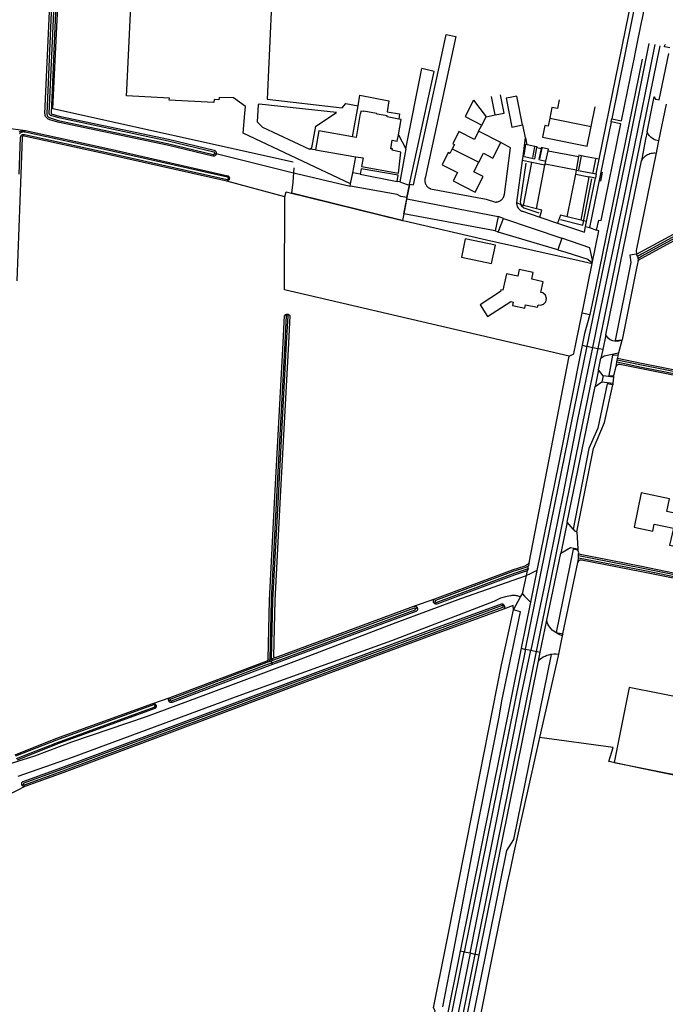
# Model space of a CAD drawing. Header units: metres. Extents: x 174255 to 175175, y 462028 to 462911.
# Tile 235 of 256: x 175061.27 to 175063.36, y 462736.02 to 462739.21. Entities that reach past the tile are written whole.
import ezdxf

# ---------------------------------------------------------------- set-up
doc = ezdxf.new("R2010")
doc.units = ezdxf.units.M
doc.layers.add('N-XX-AL-LIJN_0.20-G', color=7, linetype='Continuous', lineweight=25)

# ---------------------------------------------------------------- blocks, each defined once
blk = doc.blocks.new('Situatie')
at = {"lineweight": -3}
for p, q in [((7.0955, 25.1425), (7.2103, 25.7075)), ((6.4695, 25.1762), (6.521, 25.4362)), ((6.4814, 25.0618), (6.5614, 25.426)), ((6.6889, 25.3332), (6.7293, 25.2799)), ((6.759, 25.2861), (6.7468, 25.3453)), ((6.2968, 25.215), (6.3149, 25.3152)), ((7.0693, 25.2489), (7.082, 25.3118)), ((6.7293, 25.2799), (6.759, 25.2861)), ((6.9354, 25.276), (7.0693, 25.2489)), ((5.2311, 25.236), (5.1823, 25.2424)), ((6.7052, 25.2335), (6.7154, 25.2533)), ((6.8473, 25.2535), (6.8562, 25.2114)), ((6.4454, 25.2212), (6.4695, 25.1762)), ((6.1769, 25.1732), (6.1582, 25.1757)), ((6.6199, 25.1765), (6.7055, 25.1327)), ((6.853, 25.1545), (6.8579, 25.191)), ((6.8801, 25.1482), (6.8865, 25.1825)), ((6.8938, 25.1802), (6.9071, 25.1774)), ((6.9034, 25.1434), (6.9103, 25.1787)), ((6.9305, 25.17), (7.0288, 25.1514)), ((5.8557, 25.1593), (5.8508, 25.1608)), ((6.8482, 25.1521), (6.8464, 25.1386)), ((6.9204, 25.1265), (6.9227, 25.1365)), ((7.0298, 25.1079), (7.0375, 25.1529)), ((7.0763, 25.0995), (7.0847, 25.1425)), ((6.9198, 25.1239), (6.8773, 25.1322)), ((6.8921, 24.9819), (6.9198, 25.1239)), ((6.9204, 25.1265), (6.9198, 25.1239)), ((7.0204, 25.1076), (6.9204, 25.1265)), ((7.0195, 25.0938), (7.0219, 25.107)), ((7.1045, 25.1013), (7.0994, 25.0717)), ((6.0785, 25.0205), (5.8899, 25.0718)), ((5.8981, 25.0788), (5.8952, 25.0797)), ((6.3216, 25.0939), (6.2978, 25.0987)), ((6.4505, 25.069), (6.4413, 25.0708)), ((6.9917, 24.9561), (7.0195, 25.0938)), ((7.0859, 25.0951), (7.0832, 25.0818)), ((6.4811, 25.0597), (6.4733, 25.0184)), ((6.4733, 25.0184), (6.4811, 25.0597)), ((6.4814, 25.0618), (6.4811, 25.0597)), ((6.4733, 25.0184), (6.4635, 24.9663)), ((6.4724, 25.014), (6.7686, 24.9569)), ((6.8409, 25.0001), (6.8422, 24.9961)), ((6.4635, 24.9663), (6.459, 24.9449)), ((6.4635, 24.9663), (6.4593, 24.9448)), ((6.7585, 24.9107), (6.4635, 24.9663)), ((6.7857, 24.9512), (6.9749, 24.8875)), ((6.9035, 24.955), (6.9606, 24.9357)), ((6.7682, 24.9068), (6.7585, 24.9107)), ((7.0514, 24.9252), (7.0644, 24.9213)), ((6.9618, 24.8491), (6.7682, 24.9068)), ((7.219, 24.8276), (7.2212, 24.822)), ((6.0858, 24.6384), (6.0859, 24.6414)), ((7.1164, 24.5744), (7.1066, 24.5272)), ((7.0566, 24.5374), (7.0732, 24.534)), ((7.0732, 24.534), (7.0921, 24.5301)), ((7.1066, 24.5272), (7.1007, 24.4991)), ((7.1526, 24.4869), (7.1536, 24.4928)), ((7.0928, 24.4608), (7.0822, 24.4078)), ((7.1082, 24.4418), (7.1038, 24.4228)), ((7.1416, 24.4373), (7.1396, 24.4186)), ((6.9916, 23.9682), (6.9709, 23.8686)), ((7.0229, 23.9371), (7.0258, 23.8824)), ((6.8467, 23.7366), (6.8605, 23.7959)), ((6.865, 23.819), (6.8635, 23.8116)), ((6.8934, 23.8124), (6.8731, 23.7101)), ((6.4956, 23.6965), (6.5636, 23.7204)), ((6.5645, 23.7111), (6.5596, 23.7089)), ((6.5005, 23.6892), (6.5066, 23.6919)), ((6.7883, 23.6982), (6.7844, 23.697)), ((6.9048, 23.5478), (6.9262, 23.6514)), ((6.976, 23.6006), (6.9635, 23.5412)), ((6.8565, 23.5576), (6.6587, 22.5774)), ((6.6944, 22.5702), (6.8925, 23.5503)), ((6.8565, 23.5576), (6.8738, 23.5541)), ((6.8738, 23.5541), (6.8925, 23.5503)), ((6.8989, 23.5189), (6.9048, 23.5478)), ((6.0214, 23.5205), (6.0291, 23.5238)), ((6.0255, 23.5167), (6.0331, 23.5191)), ((6.0417, 23.5218), (6.0331, 23.5191)), ((6.0331, 23.5191), (6.0354, 23.5138)), ((6.0479, 23.5305), (6.035, 23.5255)), ((6.0378, 23.5083), (6.0354, 23.5138)), ((5.6511, 23.3822), (5.7069, 23.4009)), ((5.7073, 23.3923), (5.7024, 23.3903)), ((5.6575, 23.3758), (5.6606, 23.3773)), ((5.2371, 23.1129), (5.1785, 23.0832)), ((5.2323, 23.1201), (5.2277, 23.118)), ((6.4611, 21.5971), (6.6587, 22.5774)), ((6.6774, 22.5736), (6.6587, 22.5774)), ((6.6944, 22.5702), (6.6774, 22.5736))]:
    blk.add_line(p, q, dxfattribs=at)
for points in [[(5.8561, 25.1612), (5.8561, 25.1608), (5.8558, 25.1595), (5.8557, 25.1593), (5.8554, 25.1583), (5.8548, 25.1572), (5.8541, 25.1561), (5.8533, 25.1552), (5.8524, 25.1543), (5.8513, 25.1536), (5.8502, 25.153), (5.849, 25.1526), (5.8478, 25.1523), (5.8465, 25.1522), (5.8452, 25.1522), (5.8447, 25.1523), (5.6971, 25.1878), (5.343, 25.2625), (5.3171, 25.2704), (5.3153, 25.2709), (5.3126, 25.2722), (5.3099, 25.274), (5.3076, 25.2761), (5.3056, 25.2785), (5.304, 25.2812), (5.3028, 25.2842), (5.302, 25.2872), (5.3017, 25.2903), (5.3173, 25.6439)], [(5.8508, 25.1608), (5.8509, 25.1609), (5.851, 25.1617), (5.851, 25.1625), (5.8508, 25.1633), (5.8505, 25.164), (5.85, 25.1647), (5.8494, 25.1652), (5.8487, 25.1656), (5.848, 25.1659), (5.7002, 25.2014), (5.3464, 25.2761), (5.3212, 25.2837), (5.3205, 25.284), (5.3195, 25.2844), (5.3186, 25.285), (5.3178, 25.2858), (5.3171, 25.2866), (5.3165, 25.2875), (5.3161, 25.2885), (5.3159, 25.2896), (5.3158, 25.2907), (5.3313, 25.6434)], [(5.3233, 25.6437), (5.3078, 25.2905), (5.308, 25.2882), (5.3085, 25.286), (5.3094, 25.2839), (5.3105, 25.282), (5.312, 25.2802), (5.3137, 25.2787), (5.3155, 25.2775), (5.3175, 25.2765), (5.3188, 25.2761), (5.3445, 25.2683), (5.6984, 25.1936), (5.8461, 25.1581), (5.8466, 25.158), (5.8474, 25.158), (5.8482, 25.1582), (5.8489, 25.1585), (5.8496, 25.159), (5.8501, 25.1595), (5.8506, 25.1602), (5.8508, 25.1608)], [(5.3373, 25.6432), (5.3218, 25.2908), (5.3218, 25.2906), (5.3219, 25.2904), (5.3219, 25.2902), (5.322, 25.2901), (5.3221, 25.2899), (5.3223, 25.2898), (5.3225, 25.2897), (5.3227, 25.2896), (5.323, 25.2894), (5.3479, 25.2819), (5.7015, 25.2073), (5.8494, 25.1717), (5.8505, 25.1713), (5.8516, 25.1706), (5.8527, 25.1699), (5.8536, 25.169), (5.8544, 25.168), (5.855, 25.1669), (5.8555, 25.1658), (5.8559, 25.1646), (5.8561, 25.1633), (5.8562, 25.162), (5.8561, 25.1612)], [(6.1052, 25.1335), (5.3273, 25.3052), (5.3527, 25.8372)], [(6.2892, 25.0557), (6.2908, 25.0634), (5.9434, 25.2275), (5.9489, 25.2903), (5.9509, 25.3132), (5.9116, 25.3416), (5.8652, 25.3426), (5.8642, 25.3346), (5.8488, 25.3361), (5.8483, 25.3267), (5.7038, 25.3341), (5.7043, 25.3406), (5.5658, 25.3481), (5.5668, 25.366), (5.5897, 25.8423)], [(6.0431, 25.8319), (6.0207, 25.3366), (6.2633, 25.3087), (6.2757, 25.3227), (6.3149, 25.3152), (6.3212, 25.35), (6.4145, 25.332), (6.409, 25.2962), (6.4495, 25.289), (6.4471, 25.2726)], [(7.2523, 25.6841), (7.2322, 25.6881), (7.2207, 25.6904), (7.1359, 25.2733), (7.1359, 25.2732), (7.1675, 25.2671), (7.2061, 25.4568), (7.2069, 25.4607), (7.2149, 25.4999), (7.2322, 25.5853), (7.235, 25.5991), (7.2523, 25.6841)], [(6.4814, 25.0618), (6.4943, 25.0593), (6.5823, 25.4658), (6.5997, 25.5466), (6.6316, 25.5397), (6.5318, 25.0813), (6.5314, 25.0798), (6.5312, 25.0783), (6.531, 25.0768), (6.5309, 25.0752), (6.5309, 25.0737), (6.531, 25.0722), (6.5311, 25.0707), (6.5313, 25.0692), (6.5316, 25.0677), (6.532, 25.0662), (6.5325, 25.0648), (6.533, 25.0633), (6.5336, 25.062), (6.5343, 25.0606), (6.5351, 25.0593), (6.5359, 25.058), (6.5368, 25.0568), (6.5377, 25.0556), (6.5387, 25.0544), (6.5398, 25.0533), (6.5409, 25.0523), (6.5421, 25.0514), (6.5433, 25.0505), (6.5445, 25.0497), (6.5458, 25.0489), (6.5471, 25.0482), (6.5485, 25.0476), (6.5497, 25.0471), (6.7295, 25.0134), (6.7601, 25.0041), (6.7616, 25.0042), (6.7631, 25.0043), (6.7646, 25.0045), (6.7661, 25.0048), (6.7676, 25.0051), (6.769, 25.0056), (6.7705, 25.0061), (6.7719, 25.0067), (6.7732, 25.0073), (6.7746, 25.0081), (6.7758, 25.0089), (6.7771, 25.0097), (6.7783, 25.0107), (6.7794, 25.0117), (6.7805, 25.0127), (6.7816, 25.0138), (6.7825, 25.015), (6.7834, 25.0162), (6.7843, 25.0175), (6.7851, 25.0188), (6.7858, 25.0201), (6.7864, 25.0215), (6.787, 25.0229), (6.7875, 25.0243), (6.7879, 25.0258), (6.7882, 25.0273), (6.7884, 25.0281), (6.8088, 25.1792), (6.7767, 25.1969)], [(7.0566, 24.5374), (7.1886, 25.1776), (7.2574, 25.517)], [(7.3122, 25.3205), (7.2877, 25.2021), (7.2833, 25.203), (7.279, 25.2043), (7.2749, 25.2059), (7.2709, 25.208), (7.2672, 25.2103), (7.2636, 25.2131), (7.2604, 25.2161), (7.2574, 25.2194), (7.2547, 25.223), (7.2524, 25.2268), (7.2504, 25.2308), (7.2702, 25.3284), (7.2734, 25.3444), (7.2748, 25.3441), (7.2747, 25.3436), (7.2746, 25.343), (7.2746, 25.3425), (7.2747, 25.342), (7.2748, 25.3415), (7.2749, 25.341), (7.2751, 25.3405), (7.2753, 25.34), (7.2755, 25.3396), (7.2758, 25.3392), (7.2761, 25.3388), (7.2765, 25.3384), (7.2769, 25.3381), (7.2773, 25.3378), (7.2778, 25.3375), (7.2782, 25.3373), (7.2787, 25.3371), (7.2792, 25.3369), (7.2797, 25.3368), (7.2899, 25.335), (7.3207, 25.4852)], [(7.3244, 25.5026), (7.308, 25.506), (7.3062, 25.5063), (7.3064, 25.507), (7.3073, 25.5115), (7.3101, 25.5143)], [(7.2754, 25.5133), (7.2436, 25.3577), (7.173, 25.0084), (7.0961, 24.6443), (7.0732, 24.534)], [(7.0921, 24.5301), (7.185, 24.9814), (7.2927, 25.5098)], [(7.2341, 25.4662), (7.0842, 24.7321), (7.0655, 24.6404)], [(6.4695, 25.1762), (6.4505, 25.069), (6.4743, 25.0612), (6.4811, 25.0597), (6.4814, 25.0618), (6.5614, 25.426), (6.521, 25.4362)], [(7.2158, 24.8359), (7.2302, 24.8428), (7.6622, 25.0766), (8.0637, 25.2935), (8.3058, 25.4224), (8.307, 25.4224), (8.3082, 25.4223), (8.3093, 25.422), (8.3105, 25.4216), (8.3115, 25.421), (8.3125, 25.4203), (8.3134, 25.4195), (8.3141, 25.4186)], [(7.2212, 24.822), (7.2221, 24.8225), (7.2322, 24.8286), (7.6492, 25.0561), (8.0508, 25.2729), (8.3075, 25.4096), (8.308, 25.4101), (8.3085, 25.4106), (8.3088, 25.4112), (8.3089, 25.4119), (8.3089, 25.4126), (8.3087, 25.4133), (8.3084, 25.4139), (8.3081, 25.4142), (8.3079, 25.4144), (8.3073, 25.4148), (8.3067, 25.4151), (8.306, 25.4152), (8.3053, 25.4151), (8.3047, 25.4149), (8.0479, 25.2782), (7.6464, 25.0614), (7.2322, 24.8356), (7.219, 24.8276)], [(6.6889, 25.3332), (6.6617, 25.281), (6.7154, 25.2533), (6.7293, 25.2799)], [(6.759, 25.2861), (6.7883, 25.2922), (6.776, 25.3513)], [(6.8473, 25.2535), (6.8285, 25.3469), (6.8076, 25.3427), (6.794, 25.34), (6.8129, 25.2465), (6.8473, 25.2535)], [(6.9659, 25.3353), (6.96, 25.3064), (6.9423, 25.31), (6.9354, 25.276)], [(6.1582, 25.1757), (6.1651, 25.1792), (6.1781, 25.25), (6.2449, 25.2933), (5.9953, 25.3212), (5.9913, 25.3187), (5.9888, 25.2634), (6.0052, 25.2465), (6.1582, 25.1757)], [(6.4471, 25.2726), (6.4088, 25.2793), (6.4094, 25.2827), (6.3771, 25.2883), (6.3746, 25.2906), (6.3335, 25.2978), (6.3321, 25.2972), (6.3242, 25.2986), (6.3227, 25.2901), (6.322, 25.2902), (6.3085, 25.213), (6.2968, 25.215), (6.1876, 25.2342), (6.1769, 25.1732), (6.3081, 25.1509), (6.331, 25.1471), (6.326, 25.1192), (6.446, 25.098), (6.4535, 25.166), (6.4255, 25.1722), (6.4262, 25.1762), (6.4205, 25.1765), (6.4258, 25.2042), (6.4419, 25.2014), (6.4454, 25.2212), (6.4542, 25.2713), (6.4471, 25.2726)], [(6.9354, 25.276), (6.93, 25.2492), (6.9193, 25.2514), (6.9117, 25.2137), (6.9224, 25.2115), (7.0562, 25.1844), (7.0693, 25.2489)], [(7.087, 24.9136), (7.0939, 24.9459), (7.1014, 24.9442), (7.1656, 25.2572), (7.1339, 25.2634), (7.0644, 24.9213), (7.087, 24.9136)], [(7.1339, 25.2634), (7.1341, 25.2645), (7.1359, 25.2732)], [(5.2178, 25.2306), (5.2201, 25.2324), (5.2227, 25.2338), (5.2254, 25.2349), (5.2282, 25.2356), (5.2311, 25.236)], [(5.2183, 25.0942), (5.223, 25.2129), (5.223, 25.2131), (5.223, 25.2143), (5.2232, 25.2155), (5.2235, 25.2167), (5.224, 25.2178), (5.2246, 25.2189), (5.2254, 25.2198), (5.2262, 25.2207), (5.2272, 25.2215), (5.2283, 25.2221), (5.2294, 25.2225), (5.2306, 25.2228), (5.2318, 25.223), (5.2331, 25.223), (5.2343, 25.2228), (5.2355, 25.2225), (5.5019, 25.1643), (5.891, 25.0766), (5.8912, 25.0766), (5.892, 25.0767), (5.8928, 25.0769), (5.8935, 25.0773), (5.8941, 25.0778), (5.8946, 25.0784), (5.895, 25.0791), (5.8952, 25.0797), (5.8952, 25.0799), (5.8953, 25.0807), (5.8952, 25.0815), (5.895, 25.0823), (5.8946, 25.083), (5.8941, 25.0836), (5.8935, 25.0841), (5.8928, 25.0844), (5.5037, 25.1721), (5.2374, 25.2302), (5.2359, 25.2306), (5.2337, 25.231), (5.2314, 25.231), (5.2291, 25.2307), (5.2269, 25.2301), (5.2248, 25.2293), (5.2228, 25.2282), (5.221, 25.2268), (5.2194, 25.2252)], [(5.2311, 25.236), (5.234, 25.236), (5.2369, 25.2355), (5.2386, 25.2351), (5.5047, 25.177), (5.8939, 25.0893), (5.8949, 25.0886), (5.8958, 25.0878), (5.8966, 25.0869), (5.8973, 25.0858), (5.8978, 25.0847), (5.8982, 25.0835), (5.8984, 25.0823), (5.8985, 25.0811), (5.8984, 25.0799), (5.8981, 25.0788), (5.8981, 25.0787), (5.8977, 25.0775), (5.8972, 25.0764), (5.8965, 25.0754), (5.8957, 25.0745), (5.8947, 25.0737), (5.8937, 25.073), (5.8926, 25.0724), (5.8914, 25.072), (5.8902, 25.0718), (5.8899, 25.0718)], [(6.7055, 25.1327), (6.7205, 25.162), (6.7508, 25.1464), (6.7767, 25.1969), (6.7052, 25.2335), (6.6915, 25.2067), (6.6416, 25.2322), (6.6214, 25.1926), (6.6268, 25.1899), (6.6199, 25.1765)], [(7.2504, 25.2308), (7.2456, 25.2071), (7.2342, 25.1489), (7.2318, 25.1376)], [(5.8899, 25.0718), (5.5009, 25.1594), (5.2343, 25.2176), (5.2333, 25.2179), (5.2327, 25.218), (5.2321, 25.218), (5.2316, 25.2179), (5.231, 25.2178), (5.2305, 25.2175), (5.23, 25.2173), (5.2295, 25.2169), (5.2291, 25.2165), (5.2287, 25.2161), (5.2284, 25.2156), (5.2282, 25.215), (5.2281, 25.2145), (5.228, 25.2139), (5.228, 25.2132), (5.228, 25.213), (5.2233, 25.094), (5.211, 24.7493)], [(5.2052, 23.216), (5.3374, 23.2681), (5.6511, 23.3822)], [(6.8482, 25.1521), (6.8869, 25.1437), (6.8938, 25.1802), (6.8943, 25.1828), (6.8868, 25.1843), (6.8624, 25.1892), (6.8577, 25.2118), (6.8562, 25.2114), (6.8482, 25.1521)], [(7.2877, 25.2021), (7.2854, 25.1911), (7.2798, 25.1626)], [(6.6199, 25.1765), (6.6124, 25.1617), (6.607, 25.1645), (6.5868, 25.1249), (6.6366, 25.0994), (6.6228, 25.0725), (6.6943, 25.0358), (6.7201, 25.0864), (6.6898, 25.1019), (6.7055, 25.1327)], [(6.9071, 25.1774), (6.9, 25.1413), (6.9227, 25.1365), (6.9305, 25.17), (6.9317, 25.1753), (6.9077, 25.1801), (6.9071, 25.1774)], [(5.8561, 25.1612), (6.097, 25.1012), (6.2892, 25.0557)], [(6.2908, 25.0634), (6.2978, 25.0987), (6.3081, 25.1509)], [(6.8499, 24.9925), (6.8773, 25.1322), (6.8464, 25.1386), (6.8281, 25.0027)], [(7.0859, 25.0951), (7.0955, 25.1425), (7.0953, 25.1425), (7.0481, 25.152), (7.0296, 25.1557), (7.0288, 25.1514), (7.0204, 25.1076), (7.0219, 25.107), (7.0859, 25.0951)], [(7.1683, 24.5557), (7.1588, 24.5537), (7.1496, 24.5533), (7.1391, 24.5554), (7.1312, 24.5589), (7.1243, 24.5641), (7.1164, 24.5744), (7.1735, 24.8554), (7.2318, 25.1376), (7.2339, 25.1411), (7.2362, 25.1446), (7.2388, 25.1477), (7.2417, 25.1507), (7.2449, 25.1534), (7.2482, 25.1557), (7.2518, 25.1578), (7.2555, 25.1595), (7.2594, 25.161), (7.2634, 25.162), (7.2675, 25.1627), (7.2716, 25.163), (7.2757, 25.163), (7.2798, 25.1626), (7.2789, 25.1577), (7.2151, 24.8479), (7.2158, 24.8359)], [(6.1009, 25.0324), (6.1049, 25.0688), (6.1078, 25.1144)], [(6.3216, 25.0939), (6.4413, 25.0708), (6.4448, 25.091), (6.3247, 25.1121), (6.3216, 25.0939)], [(6.8579, 25.13), (6.8396, 25.0044), (6.8409, 25.0001)], [(6.9696, 24.9475), (7.0424, 24.9291), (7.0714, 25.079)], [(7.0195, 25.0938), (7.0617, 25.0859), (7.0617, 25.0857)], [(7.0547, 24.9413), (7.0832, 25.0818), (7.0617, 25.0857), (7.0356, 24.9457)], [(6.4635, 24.9663), (6.4724, 25.014), (6.4733, 25.0184), (6.4533, 25.0221), (6.442, 25.029), (6.29, 25.0555), (6.2892, 25.0557)], [(6.5636, 23.7204), (6.8143, 23.8142), (6.8555, 23.8277), (6.8568, 23.8283), (6.8587, 23.8292), (6.8605, 23.8303), (6.8623, 23.8315), (6.864, 23.8328), (6.8656, 23.8341), (6.8672, 23.8356), (6.8685, 23.837), (6.9983, 24.5059), (6.0765, 24.7202), (6.0785, 25.0205)], [(6.0785, 25.0205), (6.0824, 25.0368), (6.459, 24.9449)], [(6.4578, 24.9441), (6.101, 25.0324), (6.1011, 25.0325)], [(6.8281, 25.0027), (6.828, 25.0012), (6.8281, 24.9997), (6.8282, 24.9981), (6.8284, 24.9967), (6.8286, 24.9952), (6.829, 24.9937), (6.8294, 24.9923), (6.8299, 24.9908), (6.8305, 24.9894), (6.8311, 24.9881), (6.8318, 24.9867), (6.8326, 24.9855), (6.8335, 24.9842), (6.8344, 24.983), (6.8353, 24.9819), (6.8364, 24.9808), (6.8375, 24.9797), (6.8386, 24.9788), (6.8398, 24.9778), (6.8411, 24.977), (6.8424, 24.9762), (6.8437, 24.9755), (6.8451, 24.9748), (6.8464, 24.9743), (6.8471, 24.9741), (6.9035, 24.955), (6.9092, 24.9776), (6.8921, 24.9819), (6.8499, 24.9925)], [(6.8281, 25.0027), (6.8422, 24.9961), (6.8499, 24.9925)], [(6.8422, 24.9961), (6.8431, 24.9933), (6.8516, 24.9855), (6.8997, 24.9689)], [(6.459, 24.9449), (6.4593, 24.9448), (6.4704, 24.9421), (6.731, 24.8815), (7.0301, 24.8152), (7.073, 24.8057), (7.0701, 24.8086)], [(6.7682, 24.9068), (6.7857, 24.9512), (6.7686, 24.9569), (6.7585, 24.9107)], [(7.0356, 24.9457), (6.9917, 24.9561), (6.9701, 24.9612), (6.9606, 24.9357), (7.0475, 24.9062), (7.0514, 24.9252), (7.0547, 24.9413)], [(7.0547, 24.9413), (7.0451, 24.9435), (7.0356, 24.9457)], [(7.4911, 24.9632), (7.2322, 24.8216), (7.2249, 24.8172), (7.2248, 24.8171), (7.2235, 24.8164), (7.2225, 24.8157), (7.2219, 24.8153), (7.2145, 24.7848), (7.1691, 24.5589), (7.1683, 24.5557), (7.1583, 24.5166), (7.1561, 24.5079), (7.1546, 24.4987), (7.2322, 24.4827), (7.5142, 24.427)], [(7.0404, 24.6454), (7.0421, 24.6551), (7.0599, 24.7421), (7.073, 24.8057), (7.0946, 24.911), (7.087, 24.9136)], [(6.7595, 24.8645), (6.6616, 24.885), (6.6493, 24.8262), (6.7472, 24.8058), (6.7595, 24.8645)], [(7.0701, 24.8086), (7.0731, 24.816), (7.0652, 24.8565), (6.9749, 24.8875), (6.9618, 24.8491)], [(6.9618, 24.8491), (6.9875, 24.8418), (7.0586, 24.8198), (7.0671, 24.8115), (7.0701, 24.8086)], [(7.219, 24.8276), (7.2158, 24.8359), (7.1941, 24.8326), (7.1974, 24.8087), (7.1475, 24.5563), (7.1691, 24.5589)], [(7.2219, 24.8153), (7.2227, 24.8183), (7.2212, 24.822)], [(6.877, 24.7542), (6.8818, 24.7767), (6.8367, 24.7864), (6.8319, 24.7638), (6.7952, 24.7716), (6.7839, 24.7186), (6.7769, 24.7201), (6.7756, 24.7142), (6.7098, 24.6715), (6.7343, 24.6337), (6.809, 24.682), (6.8168, 24.6804), (6.8145, 24.6695), (6.8543, 24.661), (6.8566, 24.672), (6.8959, 24.6636), (6.8976, 24.6716), (6.9057, 24.6704), (6.9153, 24.6735), (6.9226, 24.6815), (6.9249, 24.6925), (6.9214, 24.7029), (6.9133, 24.7101), (6.9061, 24.7115), (6.9136, 24.7464), (6.877, 24.7542)], [(5.7069, 23.4009), (6.0208, 23.5203), (6.0214, 23.5205), (6.022, 23.5209), (6.0225, 23.5213), (6.0229, 23.5218), (6.0233, 23.5223), (6.0236, 23.5229), (6.0239, 23.5236), (6.024, 23.5242), (6.0241, 23.5248), (6.0287, 23.716), (6.0461, 24.0511), (6.0728, 24.5485), (6.0774, 24.6368), (6.0779, 24.6375), (6.0787, 24.6385), (6.0796, 24.6393), (6.0806, 24.64), (6.0817, 24.6406), (6.0829, 24.6411), (6.0841, 24.6413), (6.0854, 24.6414), (6.0859, 24.6414), (6.0866, 24.6414), (6.0878, 24.6412), (6.089, 24.6409), (6.0902, 24.6403), (6.0912, 24.6397), (6.0922, 24.6389), (6.093, 24.638), (6.0938, 24.637), (6.0944, 24.6359), (6.0898, 24.5476), (6.0631, 24.0502), (6.0457, 23.7153), (6.0411, 23.5353), (6.0412, 23.5343), (6.0415, 23.5333), (6.042, 23.5323), (6.0428, 23.5315), (6.0437, 23.5308), (6.0448, 23.5303), (6.0459, 23.5302), (6.047, 23.5302), (6.0479, 23.5305), (6.4956, 23.6965)], [(6.0417, 23.5218), (6.0407, 23.5215), (6.0397, 23.5215), (6.0386, 23.5216), (6.0375, 23.5221), (6.0366, 23.5227), (6.0358, 23.5236), (6.0353, 23.5246), (6.035, 23.5255), (6.035, 23.5256), (6.0349, 23.5266), (6.0397, 23.7155), (6.0571, 24.0505), (6.0838, 24.5479), (6.0884, 24.6363), (6.0881, 24.6369), (6.0876, 24.6375), (6.0871, 24.6379), (6.0864, 24.6382), (6.0858, 24.6384), (6.0857, 24.6384), (6.085, 24.6384), (6.0843, 24.6383), (6.0837, 24.638), (6.0831, 24.6375), (6.0826, 24.637), (6.0824, 24.6366), (6.0778, 24.5482), (6.0511, 24.0508), (6.0337, 23.7158), (6.0291, 23.5238), (6.029, 23.522), (6.0289, 23.521), (6.0287, 23.5201), (6.0283, 23.5192), (6.0277, 23.5184), (6.0271, 23.5177), (6.0263, 23.5171), (6.0255, 23.5167)], [(6.9983, 24.5059), (6.9983, 24.5059), (7.0136, 24.5136), (7.0146, 24.5194), (7.0198, 24.5449), (7.0404, 24.6454), (7.0655, 24.6404), (7.0482, 24.5785), (7.0407, 24.5407), (6.9634, 24.1564), (6.8934, 23.8124), (6.8699, 23.8007), (6.8605, 23.7959)], [(6.8565, 23.5576), (6.9523, 24.031), (7.0566, 24.5374)], [(7.0732, 24.534), (7.0248, 24.3006), (6.9775, 24.0558), (6.9218, 23.7799), (6.8738, 23.5541)], [(6.8925, 23.5503), (7.0326, 24.2414), (7.0921, 24.5301)], [(7.0407, 24.5407), (7.0519, 24.5384), (7.0566, 24.5374)], [(7.1066, 24.5272), (7.0954, 24.5295), (7.0921, 24.5301)], [(7.1267, 24.4435), (7.1263, 24.4413), (7.142, 24.4404), (7.1416, 24.4373), (7.1082, 24.4418), (7.0928, 24.4608), (7.1007, 24.4991), (7.111, 24.5063), (7.1583, 24.5166)], [(7.1561, 24.5079), (7.138, 24.5085), (7.1267, 24.4435), (7.1424, 24.4421), (7.15, 24.473), (7.1511, 24.4775), (7.1526, 24.4869)], [(7.1536, 24.4928), (7.1543, 24.4971), (7.1546, 24.4987)], [(7.512, 24.409), (7.2322, 24.4643), (7.1621, 24.4788), (7.1605, 24.479), (7.1588, 24.4789), (7.157, 24.4785), (7.1553, 24.4777), (7.1537, 24.4767), (7.15, 24.473)], [(7.1526, 24.4869), (7.2322, 24.4704), (7.5815, 24.4016), (7.7698, 24.3657), (7.7701, 24.3657), (7.7708, 24.3659), (7.7714, 24.3662), (7.7719, 24.3667), (7.7723, 24.3673), (7.7725, 24.368), (7.7726, 24.368), (7.7726, 24.3687), (7.7726, 24.3694), (7.7724, 24.37), (7.772, 24.3706), (7.7715, 24.3712), (7.7709, 24.3715), (7.5826, 24.4075), (7.2322, 24.4766), (7.1536, 24.4928)], [(7.0111, 23.9455), (6.9916, 23.9682), (7.0822, 24.4078), (7.1038, 24.4228), (7.1396, 24.4186), (7.1393, 24.4157), (7.139, 24.4128)], [(7.1206, 24.4164), (7.0912, 24.2722), (7.0616, 24.2063), (7.0111, 23.9455), (7.0159, 23.9404), (7.0229, 23.9371), (7.0772, 24.2067), (7.112, 24.2908), (7.139, 24.4128), (7.1206, 24.4164)], [(5.2096, 23.2037), (5.342, 23.2559), (5.6555, 23.37), (5.656, 23.3702), (5.6567, 23.3707), (5.6572, 23.3712), (5.6577, 23.3719), (5.658, 23.3726), (5.6581, 23.3734), (5.6581, 23.3742), (5.6579, 23.375), (5.6576, 23.3757), (5.6575, 23.3758), (5.6571, 23.3764), (5.6566, 23.3769), (5.6559, 23.3774), (5.6551, 23.3776), (5.6543, 23.3778), (5.6535, 23.3777), (5.6528, 23.3775), (5.3392, 23.2634), (5.2069, 23.2113)], [(7.3354, 23.9495), (7.3232, 23.894), (7.429, 23.872), (7.464, 24.0535), (7.3595, 24.0745), (7.3443, 23.9966), (7.3142, 24.003), (7.3229, 24.0444), (7.2313, 24.0637), (7.208, 23.9527), (7.269, 23.9398), (7.2737, 23.9623), (7.3354, 23.9495)], [(6.9773, 23.6067), (6.976, 23.6006), (6.9635, 23.6065), (6.9581, 23.6091), (6.953, 23.6122), (6.9482, 23.6156), (6.9436, 23.6195), (6.9394, 23.6237), (6.9356, 23.6283), (6.9321, 23.6331), (6.9291, 23.6383), (6.9264, 23.6436), (6.9262, 23.6514), (6.9709, 23.8686), (7.0029, 23.887), (7.0258, 23.8824), (7.026, 23.8782)], [(7.0287, 23.8597), (7.0287, 23.8623), (7.0288, 23.8658), (7.0289, 23.869), (7.026, 23.8782), (7.0108, 23.8812), (6.9558, 23.611), (6.9773, 23.6067), (7.026, 23.8382), (7.0284, 23.8497), (7.0285, 23.8536)], [(7.0285, 23.8536), (7.0286, 23.8563), (7.0287, 23.8597)], [(7.0285, 23.8536), (7.2322, 23.814), (7.4168, 23.7762), (7.4171, 23.7763), (7.4178, 23.7766), (7.4184, 23.7771), (7.4188, 23.7776), (7.4191, 23.7783), (7.4193, 23.779), (7.4193, 23.7797), (7.4192, 23.7804), (7.4189, 23.7811), (7.4185, 23.7816), (7.4179, 23.7821), (7.2322, 23.8201), (7.0287, 23.8597)], [(7.0288, 23.8658), (7.2322, 23.8262), (7.4189, 23.787), (7.4199, 23.7864), (7.4207, 23.7856), (7.4215, 23.7847), (7.4221, 23.7837), (7.4226, 23.7827), (7.4229, 23.7815), (7.4231, 23.7804), (7.4231, 23.7792), (7.423, 23.7782)], [(6.8685, 23.837), (6.8677, 23.8332), (6.8666, 23.8271)], [(7.423, 23.7782), (7.423, 23.7781), (7.4227, 23.777), (7.4222, 23.7759), (7.4216, 23.7749), (7.4209, 23.774), (7.42, 23.7732), (7.4191, 23.7725), (7.4181, 23.772), (7.417, 23.7716), (7.4158, 23.7713), (7.4158, 23.7713), (7.2322, 23.8079), (7.0376, 23.8455), (7.036, 23.8456), (7.0343, 23.8456), (7.0326, 23.8451), (7.031, 23.8444), (7.0295, 23.8434), (7.0282, 23.8422), (7.0272, 23.8408), (7.026, 23.8382)], [(5.1935, 23.1885), (5.2685, 23.2125), (5.3885, 23.2582), (5.63, 23.3402), (5.8315, 23.4145), (6.117, 23.521), (6.438, 23.6435), (6.648, 23.721), (6.8605, 23.7959), (6.8635, 23.8116), (6.8619, 23.8109), (6.8202, 23.7972), (6.5699, 23.7035), (6.5687, 23.7033), (6.5675, 23.7033), (6.5663, 23.7035), (6.5652, 23.7038), (6.5641, 23.7042), (6.563, 23.7048), (6.562, 23.7055), (6.5612, 23.7064), (6.5605, 23.7073), (6.5599, 23.7084), (6.5596, 23.7089), (6.5594, 23.7095), (6.5591, 23.7107), (6.5589, 23.7119), (6.559, 23.7131), (6.5591, 23.7143), (6.5595, 23.7154), (6.5599, 23.7165), (6.5606, 23.7176), (6.5613, 23.7185), (6.5622, 23.7194), (6.5631, 23.7201), (6.5636, 23.7204)], [(6.865, 23.819), (6.8657, 23.8229), (6.8666, 23.8271), (6.8658, 23.8266), (6.8637, 23.8252), (6.8616, 23.8239), (6.8593, 23.8228), (6.8576, 23.8221), (6.8163, 23.8085), (6.5657, 23.7147), (6.5652, 23.7143), (6.5648, 23.7138), (6.5645, 23.7132), (6.5643, 23.7125), (6.5643, 23.7118), (6.5645, 23.7111), (6.5648, 23.7105), (6.5652, 23.7099), (6.5658, 23.7095), (6.5664, 23.7092), (6.5671, 23.7091), (6.5678, 23.7091), (6.8182, 23.8029), (6.8598, 23.8165), (6.8619, 23.8174), (6.8644, 23.8187), (6.865, 23.819)], [(6.8411, 23.7264), (6.8467, 23.7366), (6.8533, 23.7294), (6.8731, 23.7101), (6.8429, 23.5604), (6.6452, 22.5801), (6.5122, 21.9206), (6.511, 21.9209), (6.5087, 21.9214)], [(6.8182, 23.6846), (6.8411, 23.7264), (6.8394, 23.7271), (6.8365, 23.7281), (6.8336, 23.729), (6.8306, 23.7298), (6.8276, 23.7304), (6.8246, 23.7308), (6.8215, 23.7311), (6.8204, 23.7311), (6.8184, 23.7312), (6.8154, 23.7312), (6.8123, 23.731), (6.8093, 23.7306), (6.8079, 23.7304), (6.8024, 23.7292), (6.7925, 23.7265), (6.7755, 23.723), (6.754, 23.7115), (6.423, 23.5845), (5.929, 23.4062), (5.3902, 23.2075), (5.2145, 23.1452)], [(5.2371, 23.1129), (5.2359, 23.1129), (5.2347, 23.113), (5.2335, 23.1133), (5.2323, 23.1137), (5.2312, 23.1143), (5.2302, 23.115), (5.2293, 23.1158), (5.2285, 23.1167), (5.2278, 23.1177), (5.2277, 23.118), (5.2273, 23.1188), (5.2269, 23.1199), (5.2266, 23.1211), (5.2266, 23.1223), (5.2266, 23.1234), (5.2268, 23.1246), (5.2272, 23.1257), (5.2278, 23.1267), (5.2284, 23.1277), (5.2292, 23.1285), (5.2301, 23.1293), (5.231, 23.1299), (5.3566, 23.175), (5.8215, 23.3489), (6.1698, 23.4793), (6.5434, 23.6176), (6.7795, 23.7044), (6.7807, 23.7042), (6.7819, 23.7039), (6.7831, 23.7035), (6.7842, 23.7029), (6.7853, 23.7022), (6.7862, 23.7014), (6.787, 23.7005), (6.7877, 23.6994), (6.7883, 23.6983), (6.7883, 23.6982), (6.7887, 23.6972), (6.789, 23.696), (6.7891, 23.6948), (6.789, 23.6936), (6.7888, 23.6924), (6.7884, 23.6913), (6.7879, 23.6902), (6.7873, 23.6891), (6.7865, 23.6882), (6.7857, 23.6875)], [(6.7844, 23.697), (6.784, 23.6976), (6.7835, 23.6981), (6.7829, 23.6984), (6.7822, 23.6987), (6.7815, 23.6987), (6.5455, 23.612), (6.1719, 23.4737), (5.8236, 23.3432), (5.3586, 23.1693), (5.233, 23.1242), (5.233, 23.1241), (5.2325, 23.1236), (5.2321, 23.123), (5.2319, 23.1224), (5.2318, 23.1216), (5.2319, 23.1209), (5.2322, 23.1203), (5.2323, 23.1201), (5.2331, 23.1192), (5.2337, 23.1188), (5.2344, 23.1186), (5.2351, 23.1186), (5.3607, 23.1637), (5.8257, 23.3376), (6.174, 23.4681), (6.5475, 23.6063), (6.7836, 23.6931), (6.7841, 23.6936), (6.7845, 23.6942), (6.7847, 23.6949), (6.7848, 23.6956), (6.7847, 23.6963), (6.7844, 23.697)], [(6.7857, 23.6875), (6.5496, 23.6007), (6.1761, 23.4625), (5.8278, 23.332), (5.3628, 23.1581), (5.2371, 23.1129)], [(6.4956, 23.6965), (6.4968, 23.6968), (6.498, 23.697), (6.4992, 23.6969), (6.5004, 23.6968), (6.5016, 23.6964), (6.5027, 23.6959), (6.5037, 23.6953), (6.5046, 23.6945), (6.5054, 23.6937), (6.5062, 23.6927), (6.5066, 23.6919), (6.5067, 23.6916), (6.5071, 23.6905), (6.5074, 23.6893), (6.5075, 23.6881), (6.5075, 23.6869), (6.5073, 23.6857), (6.5069, 23.6846), (6.5064, 23.6835), (6.5057, 23.6825), (6.5049, 23.6816), (6.5041, 23.6808), (6.503, 23.6801), (6.5022, 23.6796), (6.0378, 23.5083), (6.0203, 23.5019), (5.7129, 23.385), (5.7118, 23.3848), (5.7106, 23.3847), (5.7094, 23.3848), (5.7083, 23.385), (5.7072, 23.3854), (5.7061, 23.386), (5.7052, 23.3866), (5.7043, 23.3874), (5.7035, 23.3883), (5.7029, 23.3893), (5.7024, 23.3903), (5.7024, 23.3903), (5.7021, 23.3914), (5.7019, 23.3926), (5.7018, 23.3937), (5.702, 23.3948), (5.7022, 23.3959), (5.7027, 23.397), (5.7032, 23.3979), (5.7039, 23.3988), (5.7047, 23.3996), (5.7057, 23.4003), (5.7069, 23.4009)], [(5.819, 21.38), (5.8466, 21.4168), (5.9172, 21.5052), (6.0215, 21.6442), (6.1572, 21.8102), (6.3592, 22.0602), (6.4775, 22.1972), (6.498, 22.219), (6.5033, 22.224), (6.5438, 22.2397), (6.5298, 22.255), (6.5367, 22.2683), (6.5331, 22.285), (6.5436, 22.3278), (6.5505, 22.3313), (6.5641, 22.3879), (6.5591, 22.397), (6.5975, 22.5898), (6.6669, 22.938), (6.7789, 23.5073), (6.7929, 23.5705), (6.8182, 23.6846)], [(6.0354, 23.5138), (6.4996, 23.6851), (6.4997, 23.6851), (6.5002, 23.6856), (6.5006, 23.6862), (6.5009, 23.6868), (6.501, 23.6875), (6.5009, 23.6882), (6.5007, 23.6889), (6.5005, 23.6892), (6.5004, 23.6895), (6.4999, 23.69), (6.4993, 23.6904), (6.4987, 23.6906), (6.498, 23.6907), (6.4973, 23.6906), (6.4966, 23.6904), (6.0417, 23.5218)], [(6.5895, 22.4003), (6.6248, 22.5843), (6.692, 22.9344), (6.7715, 23.3376), (6.78, 23.39), (6.8171, 23.5656), (6.8409, 23.6782), (6.8182, 23.6846)], [(6.8182, 23.6846), (6.8172, 23.6991), (6.7857, 23.6875)], [(6.5696, 21.6845), (6.5368, 21.7102), (6.5349, 21.7176), (6.6193, 22.1317), (6.7071, 22.5676), (6.8989, 23.5189), (6.9036, 23.5251), (6.9088, 23.529), (6.9143, 23.5324), (6.9201, 23.5353), (6.9261, 23.5377), (6.9323, 23.5396), (6.9386, 23.541), (6.9416, 23.5415)], [(6.6774, 22.5736), (6.6974, 22.6726), (6.7651, 23.0114), (6.8448, 23.4178), (6.8738, 23.5541)], [(6.685, 22.3574), (6.7269, 22.5636), (6.776, 22.8051), (6.7969, 22.9058), (6.8195, 22.9421), (6.9414, 23.5404), (6.9416, 23.5415), (6.9489, 23.5421), (6.9562, 23.542), (6.9635, 23.5412), (6.9624, 23.5362), (6.9025, 23.2716)], [(6.8429, 23.5604), (6.8539, 23.5581), (6.8565, 23.5576)], [(6.8925, 23.5503), (6.8944, 23.55), (6.9048, 23.5478)], [(6.0255, 23.5167), (5.7086, 23.3962), (5.7083, 23.396), (5.7078, 23.3955), (5.7074, 23.395), (5.7071, 23.3943), (5.707, 23.3936), (5.7071, 23.3929), (5.7073, 23.3923), (5.7073, 23.3923), (5.7077, 23.3917), (5.7081, 23.3912), (5.7087, 23.3908), (5.7094, 23.3906), (5.7101, 23.3905), (5.7108, 23.3906), (6.0165, 23.5068), (6.0354, 23.5138)], [(7.5849, 23.3557), (7.1923, 23.4337), (7.144, 23.1908), (8.1986, 22.981), (8.1981, 22.9788), (8.222, 22.974), (8.2712, 23.2215), (8.2473, 23.2263), (8.2468, 23.224), (8.1097, 23.2512), (7.6822, 23.3363), (7.6884, 23.3677), (7.5911, 23.387), (7.5849, 23.3557)], [(5.6511, 23.3822), (5.652, 23.3823), (5.6533, 23.3823), (5.6545, 23.3821), (5.6556, 23.3818), (5.6567, 23.3813), (5.6578, 23.3806), (5.6587, 23.3799), (5.6595, 23.379), (5.6602, 23.378), (5.6606, 23.3773), (5.6608, 23.3769), (5.6612, 23.3758), (5.6615, 23.3746), (5.6616, 23.3734), (5.6616, 23.3722), (5.6614, 23.371), (5.661, 23.3699), (5.6605, 23.3688), (5.6599, 23.3677), (5.6591, 23.3668), (5.6582, 23.366), (5.6572, 23.3653), (5.3438, 23.2512), (5.2113, 23.199)], [(8.0843, 22.9957), (7.2322, 23.1718), (7.1266, 23.1937), (7.1401, 23.2396), (6.9025, 23.2716), (6.8164, 22.8908), (6.805, 22.8344), (6.7971, 22.8011), (6.7483, 22.5593), (6.7086, 22.3633)], [(6.6774, 22.5736), (6.6473, 22.4235), (6.6077, 22.2302), (6.5181, 21.7948), (6.4768, 21.594)], [(6.4961, 21.5901), (6.5333, 21.7705), (6.6944, 22.5702)], [(6.6587, 22.5774), (6.6564, 22.5779), (6.6452, 22.5801)], [(6.7071, 22.5676), (6.6958, 22.5699), (6.6944, 22.5702)]]:
    blk.add_lwpolyline(points, dxfattribs=at)

msp = doc.modelspace()

# ---------------------------------------------------------------- block references
at = {"layer": 'N-XX-AL-LIJN_0.20-G'}
msp.add_blockref('Situatie', (175056.047, 462713.6112), dxfattribs=at)

doc.saveas('drawing.dxf')
